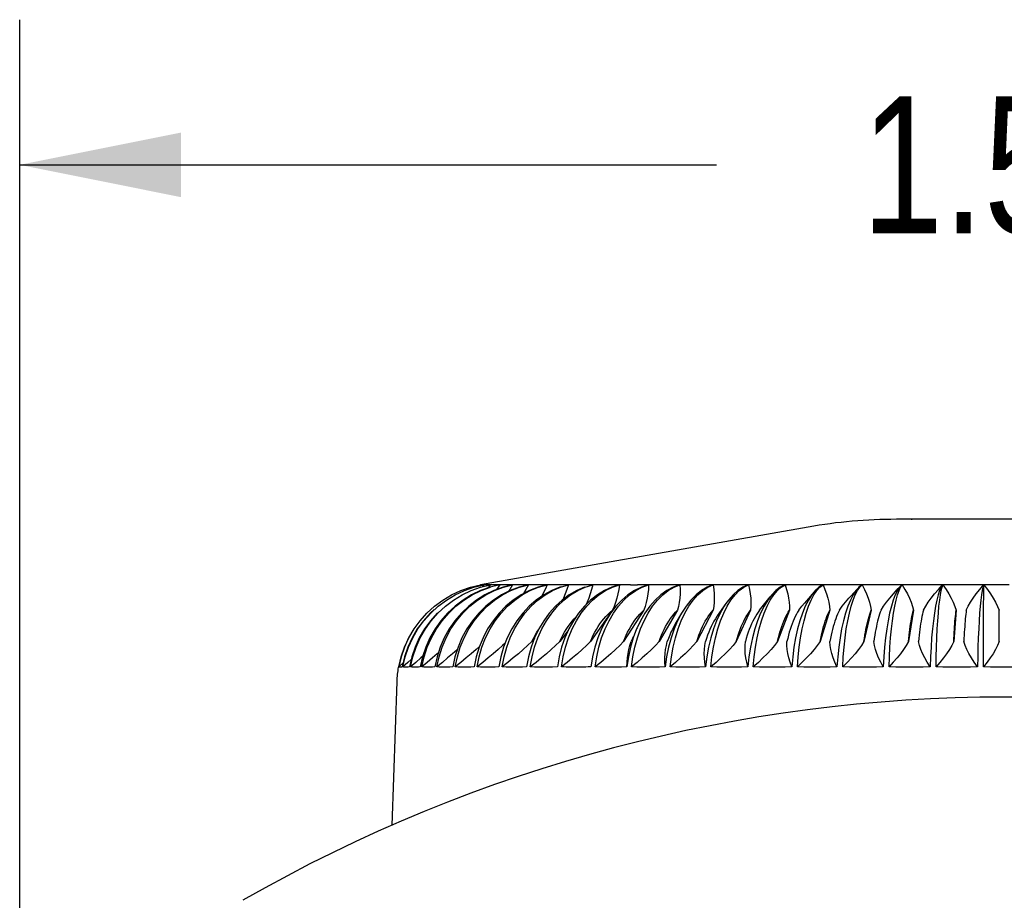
# Model space of a CAD drawing. Header units: inches. Extents: x 0 to 13.8, y 0 to 10.6.
# Tile 10 of 30: x 4.907 to 5.67, y 2.747 to 3.43. Entities that reach past the tile are written whole.
import ezdxf

# ---------------------------------------------------------------- set-up
doc = ezdxf.new("R2010")
doc.units = ezdxf.units.IN
doc.header["$LTSCALE"] = 0.75625
doc.header["$MEASUREMENT"] = 0
doc.layers.get('0').update_dxf_attribs({"linetype": 'CONTINUOUS'})
doc.styles.get("Standard").update_dxf_attribs({"font": 'txt', "width": 0.8})
doc.dimstyles.new('DIMSTYLE_1', dxfattribs={"dimtxt": 0.10625, "dimasz": 0.125, "dimexe": 0.09, "dimexo": 0.07, "dimgap": 0.0425, "dimtad": 0, "dimtih": 1, "dimtoh": 1, "dimzin": 4, "dimdsep": 46, "dimtxsty": 'Standard', "dimblk": '_FILLED', "dimblk1": '_FILLED', "dimblk2": '_FILLED', "dimcen": 0.09, "dimadec": 0, "dimazin": 0, "dimtfac": 1, "dimtofl": 0, "dimtmove": 0, "dimatfit": 3, "dimldrblk": '_FILLED', "dimfxl": 0, "dimtolj": 1, "dimtzin": 4, "dimarcsym": 0})

# ---------------------------------------------------------------- blocks, each defined once
blk = doc.blocks.new('_FILLED')
at = {"color": 0, "linetype": 'ByBlock'}
blk.add_solid([(0, 0), (-1, 0.2), (-1, -0.2)], dxfattribs=at)
blk = doc.blocks.new('*D1')
at = {"color": 2, "linetype": 'Continuous'}
for p, q in [((4.9068, 2.61579), (4.9068, 3.42967)), ((6.43398, 2.62754), (6.43398, 3.42967)), ((4.9068, 3.31717), (5.44726, 3.31717)), ((6.43398, 3.31717), (5.89351, 3.31717))]:
    blk.add_line(p, q, dxfattribs=at)
at = {"color": 2, "linetype": 'Continuous', "xscale": 0.125, "yscale": 0.125, "zscale": 0.125, "rotation": 180}
blk.add_blockref('_FILLED', (4.9068, 3.31717), dxfattribs=at)
at = {"color": 2, "linetype": 'Continuous', "xscale": 0.125, "yscale": 0.125, "zscale": 0.125}
blk.add_blockref('_FILLED', (6.43398, 3.31717), dxfattribs=at)
at = {"color": 2, "linetype": 'Continuous', "insert": (5.67039, 3.3703), "char_height": 0.10625, "width": 0.34, "attachment_point": 2, "line_spacing_factor": 0.9}
blk.add_mtext('1.53', dxfattribs=at)

msp = doc.modelspace()

# ---------------------------------------------------------------- linework, layer by layer
at = {"color": 7, "linetype": 'Continuous'}
for p, q in [((5.59813, 3.04243), (5.58673, 3.04243)), ((5.59813, 3.04243), (5.59833, 3.04243)), ((5.59817, 3.04243), (5.59813, 3.04243)), ((5.75405, 3.04243), (5.59833, 3.04243)), ((5.51836, 3.03645), (5.26427, 2.99165)), ((5.26421, 2.99158), (5.26351, 2.99083)), ((5.26532, 2.99165), (5.26522, 2.99165)), ((5.26583, 2.99165), (5.26532, 2.99165)), ((5.26672, 2.99158), (5.26544, 2.9901)), ((5.26927, 2.99165), (5.26866, 2.99165)), ((5.26988, 2.99165), (5.26927, 2.99165)), ((5.27173, 2.99158), (5.26979, 2.98913)), ((5.27519, 2.99165), (5.27458, 2.99165)), ((5.2764, 2.99165), (5.27519, 2.99165)), ((5.27919, 2.99158), (5.27661, 2.98795)), ((5.29667, 2.99165), (5.2937, 2.99165)), ((5.3103, 2.99165), (5.30677, 2.99165)), ((5.32615, 2.99165), (5.32208, 2.99165)), ((5.34412, 2.99165), (5.33955, 2.99165)), ((5.3641, 2.99165), (5.35905, 2.99165)), ((5.3718, 2.99158), (5.36594, 2.98977)), ((5.36646, 2.98977), (5.37198, 2.99158)), ((5.39436, 2.99158), (5.38892, 2.98977)), ((5.38948, 2.98977), (5.39455, 2.99158)), ((5.40959, 2.99165), (5.40368, 2.99165)), ((5.41424, 2.98977), (5.41883, 2.99158)), ((5.43482, 2.99165), (5.42853, 2.99165)), ((5.44057, 2.98977), (5.44466, 2.99158)), ((5.46151, 2.99165), (5.45488, 2.99165)), ((5.46832, 2.98977), (5.47188, 2.99158)), ((5.48948, 2.99165), (5.48255, 2.99165)), ((5.49295, 2.99162), (5.48948, 2.99165)), ((5.49731, 2.98977), (5.50032, 2.99158)), ((5.51857, 2.99165), (5.51138, 2.99165)), ((5.52292, 2.98617), (5.51546, 2.97746)), ((5.52217, 2.99162), (5.51857, 2.99165)), ((5.52273, 2.98385), (5.525, 2.98718)), ((5.525, 2.98718), (5.52737, 2.98977)), ((5.52957, 2.99158), (5.52665, 2.98977)), ((5.52737, 2.98977), (5.52981, 2.99158)), ((5.54859, 2.99165), (5.54119, 2.99165)), ((5.5523, 2.99162), (5.54859, 2.99165)), ((5.55668, 2.98884), (5.55107, 2.98269)), ((5.55651, 2.98718), (5.55832, 2.98977)), ((5.55758, 2.98977), (5.55667, 2.98884)), ((5.55992, 2.99158), (5.55758, 2.98977)), ((5.55832, 2.98977), (5.56017, 2.99158)), ((5.57936, 2.99165), (5.5718, 2.99165)), ((5.58316, 2.99162), (5.57936, 2.99165)), ((5.58702, 2.99162), (5.58316, 2.99162)), ((5.58901, 2.98966), (5.58739, 2.98796)), ((5.58873, 2.98718), (5.58995, 2.98977)), ((5.58995, 2.98977), (5.59121, 2.99158)), ((5.59096, 2.99158), (5.59001, 2.9907)), ((5.6107, 2.99165), (5.60302, 2.99165)), ((5.61456, 2.99162), (5.6107, 2.99165)), ((5.6424, 2.99165), (5.63465, 2.99165)), ((5.6463, 2.99162), (5.6424, 2.99165)), ((5.67428, 2.99165), (5.6665, 2.99165)), ((5.48058, 2.97195), (5.48884, 2.98243)), ((5.48893, 2.97981), (5.49159, 2.98385)), ((5.22813, 2.97244), (5.22518, 2.96977)), ((5.24439, 2.9751), (5.23866, 2.96977)), ((5.25502, 2.9751), (5.24941, 2.96977)), ((5.26821, 2.9751), (5.26277, 2.96977)), ((5.28388, 2.9751), (5.27863, 2.96977)), ((5.30194, 2.9751), (5.29692, 2.96977)), ((5.32226, 2.9751), (5.3175, 2.96977)), ((5.34474, 2.9751), (5.34026, 2.96977)), ((5.36651, 2.97195), (5.34937, 2.94772)), ((5.36307, 2.96884), (5.36476, 2.97045)), ((5.36476, 2.97045), (5.36651, 2.97195)), ((5.36922, 2.9751), (5.36506, 2.96977)), ((5.39085, 2.97195), (5.37511, 2.94772)), ((5.38925, 2.97045), (5.39085, 2.97195)), ((5.39555, 2.9751), (5.39173, 2.96977)), ((5.41692, 2.97195), (5.40267, 2.94772)), ((5.42358, 2.9751), (5.42013, 2.96977)), ((5.44454, 2.97195), (5.43188, 2.94772)), ((5.45454, 2.97721), (5.44782, 2.96758)), ((5.45277, 2.96977), (5.45547, 2.9751)), ((5.47356, 2.97195), (5.46256, 2.94772)), ((5.48403, 2.9751), (5.48137, 2.96977)), ((5.5038, 2.97195), (5.49453, 2.94772)), ((5.51673, 2.96977), (5.51858, 2.9751)), ((5.53506, 2.97195), (5.52757, 2.94772)), ((5.56716, 2.97195), (5.5615, 2.94772)), ((5.59989, 2.97195), (5.5961, 2.94772)), ((5.63305, 2.97195), (5.63115, 2.94772)), ((5.65424, 2.92811), (5.65436, 2.9751)), ((5.66645, 2.94772), (5.66645, 2.97195)), ((5.22027, 2.96386), (5.22554, 2.96977)), ((5.22597, 2.96386), (5.23116, 2.96977)), ((5.23089, 2.97007), (5.23056, 2.96977)), ((5.23442, 2.96386), (5.2395, 2.96977)), ((5.24555, 2.96386), (5.25049, 2.96977)), ((5.2593, 2.96386), (5.26406, 2.96977)), ((5.27558, 2.96386), (5.28015, 2.96977)), ((5.2943, 2.96386), (5.29864, 2.96977)), ((5.31534, 2.96386), (5.31942, 2.96977)), ((5.33857, 2.96386), (5.34236, 2.96977)), ((5.36384, 2.96386), (5.36733, 2.96977)), ((5.38821, 2.95746), (5.391, 2.96386)), ((5.391, 2.96386), (5.39416, 2.96977)), ((5.42013, 2.96977), (5.41524, 2.96142)), ((5.41741, 2.95746), (5.41989, 2.96386)), ((5.41989, 2.96386), (5.4227, 2.96977)), ((5.33216, 2.95633), (5.32561, 2.94772)), ((5.38582, 2.9506), (5.38821, 2.95746)), ((5.30602, 2.95024), (5.30398, 2.94772)), ((5.20254, 2.93586), (5.20073, 2.92811)), ((5.21037, 2.93387), (5.20785, 2.93158)), ((5.21083, 2.93586), (5.20904, 2.92811)), ((5.21924, 2.93586), (5.21748, 2.92811)), ((5.23043, 2.93586), (5.22871, 2.92811)), ((5.24434, 2.93586), (5.24266, 2.92811)), ((5.26087, 2.93586), (5.25925, 2.92811)), ((5.27992, 2.93586), (5.27838, 2.92811)), ((5.30139, 2.93586), (5.29992, 2.92811)), ((5.35066, 2.93416), (5.34971, 2.92811)), ((5.20073, 2.92811), (5.2004, 2.92777)), ((5.20416, 2.93118), (5.20092, 2.92811)), ((5.20785, 2.93158), (5.20399, 2.92811)), ((5.19925, 2.91685), (5.19535, 2.80522))]:
    msp.add_line(p, q, dxfattribs=at)
for points in [[(5.59882, 3.04242), (5.59839, 3.04242), (5.59817, 3.04243)], [(5.22266, 2.96977), (5.22854, 2.9751), (5.23494, 2.97981), (5.24177, 2.98385), (5.24898, 2.98718), (5.25648, 2.98977), (5.26421, 2.99158)], [(5.22554, 2.96977), (5.23137, 2.9751), (5.23771, 2.97981), (5.24448, 2.98385), (5.25163, 2.98718), (5.25907, 2.98977), (5.26672, 2.99158)], [(5.23116, 2.96977), (5.23691, 2.9751), (5.24315, 2.97981), (5.24982, 2.98385), (5.25686, 2.98718), (5.26418, 2.98977), (5.27173, 2.99158)], [(5.2395, 2.96977), (5.24512, 2.9751), (5.25122, 2.97981), (5.25775, 2.98385), (5.26464, 2.98718), (5.27181, 2.98977)], [(5.27919, 2.99158), (5.2716, 2.98977), (5.26429, 2.98718), (5.25727, 2.98385), (5.25062, 2.97981), (5.24439, 2.9751)], [(5.25049, 2.96977), (5.25595, 2.9751), (5.26188, 2.97981), (5.26823, 2.98385), (5.27492, 2.98718), (5.28189, 2.98977), (5.28906, 2.99158)], [(5.28897, 2.99158), (5.28162, 2.98977), (5.27448, 2.98718), (5.26762, 2.98385), (5.26111, 2.97981), (5.25502, 2.9751)], [(5.26406, 2.96977), (5.26933, 2.9751), (5.27506, 2.97981), (5.28118, 2.98385), (5.28764, 2.98718), (5.29436, 2.98977), (5.30129, 2.99158)], [(5.26522, 2.99165), (5.26505, 2.99163), (5.26488, 2.99162), (5.26473, 2.99162), (5.26457, 2.99162), (5.2644, 2.9916), (5.26421, 2.99158)], [(5.2674, 2.99162), (5.26707, 2.9916), (5.26672, 2.99158)], [(5.26866, 2.99165), (5.26834, 2.99163), (5.26802, 2.99162), (5.2674, 2.99162)], [(5.30118, 2.99158), (5.29404, 2.98977), (5.28711, 2.98718), (5.28044, 2.98385), (5.27413, 2.97981), (5.26821, 2.9751)], [(5.27046, 2.99162), (5.27017, 2.99163), (5.26988, 2.99165)], [(5.27168, 2.99158), (5.27138, 2.9916), (5.27108, 2.99162), (5.27046, 2.99162)], [(5.27271, 2.99162), (5.27223, 2.9916), (5.27173, 2.99158)], [(5.27458, 2.99165), (5.27411, 2.99163), (5.27364, 2.99162), (5.27271, 2.99162)], [(5.27728, 2.99162), (5.27684, 2.99163), (5.2764, 2.99165)], [(5.27912, 2.99158), (5.27867, 2.9916), (5.27821, 2.99162), (5.27728, 2.99162)], [(5.28048, 2.99162), (5.27984, 2.9916), (5.27919, 2.99158)], [(5.28015, 2.96977), (5.28519, 2.9751), (5.29067, 2.97981), (5.29653, 2.98385), (5.30271, 2.98718), (5.30915, 2.98977), (5.31578, 2.99158)], [(5.28295, 2.99165), (5.28232, 2.99163), (5.28171, 2.99162), (5.28048, 2.99162)], [(5.28535, 2.99165), (5.28334, 2.99165), (5.28295, 2.99165)], [(5.31566, 2.99158), (5.30878, 2.98977), (5.3021, 2.98718), (5.29567, 2.98385), (5.28958, 2.97981), (5.28388, 2.9751)], [(5.28653, 2.99162), (5.28593, 2.99163), (5.28535, 2.99165)], [(5.28906, 2.99158), (5.28684, 2.98804), (5.28588, 2.98657)], [(5.28897, 2.99158), (5.28837, 2.9916), (5.28776, 2.99162), (5.28653, 2.99162)], [(5.29065, 2.99162), (5.28986, 2.9916), (5.28906, 2.99158)], [(5.2937, 2.99165), (5.29293, 2.99163), (5.29217, 2.99162), (5.29065, 2.99162)], [(5.29814, 2.99162), (5.2974, 2.99163), (5.29667, 2.99165)], [(5.30129, 2.99158), (5.29937, 2.98803), (5.29754, 2.98482)], [(5.30118, 2.99158), (5.30042, 2.9916), (5.29966, 2.99162), (5.29814, 2.99162)], [(5.29864, 2.96977), (5.30342, 2.9751), (5.30863, 2.97981), (5.31419, 2.98385), (5.32006, 2.98718), (5.32617, 2.98977), (5.33247, 2.99158)], [(5.30316, 2.99162), (5.30223, 2.9916), (5.30129, 2.99158)], [(5.32662, 2.99001), (5.32575, 2.98977), (5.31936, 2.98718), (5.31322, 2.98385), (5.30739, 2.97981), (5.30194, 2.9751)], [(5.30677, 2.99165), (5.30587, 2.99163), (5.30496, 2.99162), (5.30316, 2.99162)], [(5.31205, 2.99162), (5.31117, 2.99163), (5.3103, 2.99165)], [(5.31578, 2.99158), (5.3142, 2.98803), (5.31254, 2.9846), (5.31156, 2.9827)], [(5.31566, 2.99158), (5.31475, 2.9916), (5.31385, 2.99162), (5.31205, 2.99162)], [(5.31794, 2.99162), (5.31687, 2.9916), (5.31578, 2.99158)], [(5.32208, 2.99165), (5.32105, 2.99163), (5.32001, 2.99162), (5.31794, 2.99162)], [(5.31942, 2.96977), (5.32392, 2.9751), (5.32881, 2.97981), (5.33404, 2.98385), (5.33957, 2.98718), (5.34532, 2.98977), (5.35124, 2.99158)], [(5.34484, 2.98977), (5.33878, 2.98718), (5.33296, 2.98385), (5.32743, 2.97981), (5.32226, 2.9751)], [(5.32817, 2.99162), (5.32715, 2.99163), (5.32615, 2.99165)], [(5.33247, 2.99158), (5.33121, 2.98803), (5.32987, 2.9846), (5.32844, 2.98129), (5.32789, 2.98015)], [(5.33233, 2.99158), (5.33128, 2.9916), (5.33024, 2.99162), (5.32817, 2.99162)], [(5.33489, 2.99162), (5.33369, 2.9916), (5.33247, 2.99158)], [(5.33955, 2.99165), (5.33838, 2.99163), (5.33722, 2.99162), (5.33489, 2.99162)], [(5.34236, 2.96977), (5.34655, 2.9751), (5.3511, 2.97981), (5.35597, 2.98385), (5.36111, 2.98718), (5.36646, 2.98977)], [(5.34639, 2.99162), (5.34525, 2.99163), (5.34412, 2.99165)], [(5.36594, 2.98977), (5.36025, 2.98718), (5.35478, 2.98385), (5.34959, 2.97981), (5.34474, 2.9751)], [(5.35124, 2.99158), (5.35032, 2.98803), (5.34929, 2.9846), (5.34816, 2.98129), (5.3469, 2.9781), (5.34621, 2.97653)], [(5.35108, 2.99158), (5.3499, 2.9916), (5.34873, 2.99162), (5.34639, 2.99162)], [(5.3539, 2.99162), (5.35258, 2.9916), (5.35124, 2.99158)], [(5.35905, 2.99165), (5.35777, 2.99163), (5.35648, 2.99162), (5.3539, 2.99162)], [(5.36662, 2.99162), (5.36535, 2.99163), (5.3641, 2.99165)], [(5.37198, 2.99158), (5.37141, 2.98803), (5.3707, 2.9846), (5.36986, 2.98129), (5.36888, 2.97809), (5.36776, 2.97498), (5.36651, 2.97195)], [(5.3718, 2.99158), (5.37049, 2.9916), (5.3692, 2.99162), (5.36662, 2.99162)], [(5.36733, 2.96977), (5.37118, 2.9751), (5.37536, 2.97981), (5.37984, 2.98385), (5.38456, 2.98718), (5.38948, 2.98977)], [(5.38892, 2.98977), (5.38363, 2.98718), (5.37855, 2.98385), (5.37373, 2.97981), (5.36922, 2.9751)], [(5.37487, 2.99162), (5.37344, 2.9916), (5.37198, 2.99158)], [(5.38047, 2.99165), (5.37908, 2.99163), (5.37768, 2.99162), (5.37487, 2.99162)], [(5.38047, 2.99165), (5.38091, 2.99165), (5.38597, 2.99165)], [(5.38872, 2.99162), (5.38733, 2.99163), (5.38597, 2.99165)], [(5.39436, 2.99158), (5.39294, 2.9916), (5.39152, 2.99162), (5.38872, 2.99162)], [(5.39455, 2.99158), (5.39434, 2.98803), (5.39396, 2.9846), (5.39342, 2.98129), (5.39272, 2.97809), (5.39186, 2.97498), (5.39085, 2.97195)], [(5.39416, 2.96977), (5.39765, 2.9751), (5.40144, 2.97981), (5.4055, 2.98385), (5.40978, 2.98718), (5.41424, 2.98977)], [(5.39766, 2.99162), (5.39612, 2.9916), (5.39455, 2.99158)], [(5.41863, 2.99158), (5.41363, 2.98977), (5.40878, 2.98718), (5.40412, 2.98385), (5.39969, 2.97981), (5.39555, 2.9751)], [(5.40368, 2.99165), (5.40218, 2.99163), (5.40068, 2.99162), (5.39766, 2.99162)], [(5.41255, 2.99162), (5.41106, 2.99163), (5.40959, 2.99165)], [(5.41863, 2.99158), (5.41709, 2.9916), (5.41557, 2.99162), (5.41255, 2.99162)], [(5.41883, 2.99158), (5.41896, 2.98803), (5.41892, 2.9846), (5.41869, 2.98129), (5.41827, 2.97809), (5.41768, 2.97497), (5.41692, 2.97195)], [(5.42213, 2.99162), (5.42049, 2.9916), (5.41883, 2.99158)], [(5.42853, 2.99165), (5.42694, 2.99163), (5.42534, 2.99162), (5.42213, 2.99162)], [(5.4227, 2.96977), (5.42581, 2.9751), (5.42918, 2.97981), (5.43279, 2.98385), (5.4366, 2.98718), (5.44057, 2.98977)], [(5.44444, 2.99158), (5.43993, 2.98977), (5.43554, 2.98718), (5.43133, 2.98385), (5.42733, 2.97981), (5.42358, 2.9751)], [(5.43797, 2.99162), (5.43639, 2.99163), (5.43482, 2.99165)], [(5.44444, 2.99158), (5.44281, 2.9916), (5.44118, 2.99162), (5.43797, 2.99162)], [(5.44466, 2.99158), (5.44514, 2.98801), (5.44543, 2.98458), (5.4455, 2.98129), (5.44538, 2.97811), (5.44506, 2.97499), (5.44454, 2.97195)], [(5.44814, 2.99162), (5.44641, 2.9916), (5.44466, 2.99158)], [(5.45488, 2.99165), (5.4532, 2.99163), (5.45152, 2.99162), (5.44814, 2.99162)], [(5.47165, 2.99158), (5.46765, 2.98977), (5.46375, 2.98718), (5.46001, 2.98385), (5.45646, 2.97981), (5.45454, 2.97721)], [(5.45547, 2.9751), (5.4584, 2.97981), (5.46154, 2.98385), (5.46486, 2.98718), (5.46832, 2.98977)], [(5.46483, 2.99162), (5.46316, 2.99163), (5.46151, 2.99165)], [(5.47165, 2.99158), (5.46993, 2.9916), (5.46821, 2.99162), (5.46483, 2.99162)], [(5.47551, 2.99162), (5.47371, 2.9916), (5.47188, 2.99158)], [(5.47188, 2.99158), (5.47271, 2.98801), (5.47333, 2.98458), (5.47371, 2.98129), (5.47387, 2.97811), (5.47382, 2.97499), (5.47356, 2.97195)], [(5.48255, 2.99165), (5.47904, 2.99162), (5.47551, 2.99162)], [(5.50009, 2.99158), (5.49661, 2.98977), (5.49324, 2.98718), (5.48999, 2.98385), (5.48883, 2.98243)], [(5.49159, 2.98385), (5.49439, 2.98718), (5.49731, 2.98977)], [(5.50009, 2.99158), (5.49828, 2.9916), (5.49649, 2.99162), (5.49295, 2.99162)], [(5.50408, 2.99162), (5.50221, 2.9916), (5.50032, 2.99158)], [(5.50032, 2.99158), (5.5015, 2.98803), (5.50243, 2.98461), (5.50312, 2.98134), (5.50357, 2.97817), (5.5038, 2.97503), (5.5038, 2.97195)], [(5.51138, 2.99165), (5.50775, 2.99162), (5.50408, 2.99162)], [(5.52291, 2.98617), (5.52109, 2.98385), (5.5185, 2.97981), (5.51607, 2.9751), (5.51383, 2.96977)], [(5.52957, 2.99158), (5.5277, 2.9916), (5.52584, 2.99162), (5.52217, 2.99162)], [(5.52665, 2.98977), (5.52382, 2.98718), (5.52291, 2.98617)], [(5.53368, 2.99162), (5.53176, 2.9916), (5.52981, 2.99158)], [(5.52981, 2.99158), (5.53133, 2.98803), (5.53258, 2.9846), (5.53357, 2.98129), (5.53431, 2.9781), (5.53481, 2.97498), (5.53506, 2.97195)], [(5.54119, 2.99165), (5.53746, 2.99162), (5.53368, 2.99162)], [(5.55667, 2.98884), (5.5553, 2.98718), (5.5531, 2.98385), (5.55101, 2.97981), (5.54906, 2.9751), (5.54726, 2.96977)], [(5.55992, 2.99158), (5.55799, 2.9916), (5.55608, 2.99162), (5.5523, 2.99162)], [(5.55316, 2.97981), (5.55479, 2.98385), (5.55651, 2.98718)], [(5.56413, 2.99162), (5.56216, 2.9916), (5.56017, 2.99158)], [(5.56017, 2.99158), (5.56202, 2.98802), (5.56358, 2.98459), (5.56486, 2.98129), (5.56588, 2.9781), (5.56665, 2.97498), (5.56716, 2.97195)], [(5.5718, 2.99165), (5.56798, 2.99162), (5.56413, 2.99162)], [(5.57481, 2.97195), (5.57678, 2.97505), (5.57903, 2.9782), (5.58156, 2.98141), (5.58438, 2.9847), (5.58739, 2.98796)], [(5.59001, 2.9907), (5.5892, 2.98977), (5.58749, 2.98718), (5.58584, 2.98385), (5.58427, 2.97981), (5.5828, 2.9751), (5.58144, 2.96977)], [(5.58448, 2.96977), (5.58542, 2.9751), (5.58645, 2.97981), (5.58756, 2.98385), (5.58873, 2.98718)], [(5.59096, 2.99158), (5.58898, 2.9916), (5.58702, 2.99162)], [(5.59522, 2.99162), (5.59323, 2.9916), (5.59121, 2.99158)], [(5.59121, 2.99158), (5.59337, 2.98802), (5.59524, 2.98459), (5.59681, 2.98129), (5.5981, 2.9781), (5.59912, 2.97499), (5.59989, 2.97195)], [(5.60302, 2.99165), (5.59914, 2.99162), (5.59522, 2.99162)], [(5.60766, 2.97195), (5.60942, 2.97505), (5.61145, 2.9782), (5.61376, 2.98141), (5.61636, 2.9847), (5.61927, 2.98809), (5.62248, 2.99158)], [(5.62248, 2.99158), (5.62047, 2.9916), (5.61848, 2.99162), (5.61456, 2.99162)], [(5.62248, 2.99158), (5.62132, 2.98977), (5.62019, 2.98718), (5.6191, 2.98385), (5.61806, 2.97981), (5.61708, 2.9751), (5.61618, 2.96977)], [(5.61925, 2.96977), (5.61974, 2.9751), (5.62027, 2.97981), (5.62084, 2.98385), (5.62144, 2.98718), (5.62208, 2.98977), (5.62274, 2.99158)], [(5.62678, 2.99162), (5.62477, 2.9916), (5.62274, 2.99158)], [(5.62274, 2.99158), (5.62519, 2.98803), (5.62735, 2.9846), (5.6292, 2.9813), (5.63076, 2.9781), (5.63204, 2.97498), (5.63305, 2.97195)], [(5.63465, 2.99165), (5.63074, 2.99162), (5.62678, 2.99162)], [(5.6409, 2.97195), (5.64242, 2.97504), (5.64422, 2.97819), (5.6463, 2.9814), (5.64866, 2.98469), (5.65133, 2.98809), (5.6543, 2.99158)], [(5.6543, 2.99158), (5.65227, 2.9916), (5.65026, 2.99162), (5.6463, 2.99162)], [(5.6543, 2.99158), (5.65374, 2.98977), (5.6532, 2.98718), (5.65267, 2.98385), (5.65217, 2.97981), (5.65169, 2.9751), (5.65125, 2.96977)], [(5.65436, 2.9751), (5.65442, 2.98385), (5.65446, 2.98718), (5.65451, 2.98977), (5.65456, 2.99158)], [(5.65861, 2.99162), (5.6566, 2.9916), (5.65456, 2.99158)], [(5.65456, 2.99158), (5.6573, 2.98804), (5.65972, 2.98462), (5.66184, 2.98132), (5.66366, 2.97812), (5.66519, 2.97499), (5.66645, 2.97195)], [(5.6665, 2.99165), (5.66258, 2.99162), (5.65861, 2.99162)], [(5.48883, 2.98243), (5.48691, 2.97981), (5.48403, 2.9751)], [(5.48418, 2.96977), (5.48645, 2.9751), (5.48893, 2.97981)], [(5.51858, 2.9751), (5.52058, 2.97981), (5.52273, 2.98385)], [(5.54255, 2.97195), (5.54472, 2.97504), (5.54718, 2.9782), (5.54991, 2.98141), (5.55107, 2.98269)], [(5.55024, 2.96977), (5.55163, 2.9751), (5.55316, 2.97981)], [(5.38196, 2.96142), (5.38332, 2.96341), (5.38472, 2.96532), (5.38618, 2.96713), (5.38769, 2.96884), (5.38925, 2.97045)], [(5.40887, 2.96142), (5.4101, 2.96341), (5.41137, 2.96532), (5.41269, 2.96713), (5.41406, 2.96884), (5.41547, 2.97045), (5.41692, 2.97195)], [(5.43739, 2.96142), (5.43848, 2.96341), (5.43961, 2.96532), (5.44079, 2.96713), (5.442, 2.96884), (5.44326, 2.97045), (5.44454, 2.97195)], [(5.45454, 2.97721), (5.45314, 2.9751), (5.45007, 2.96977)], [(5.46735, 2.96142), (5.4683, 2.96341), (5.46928, 2.96532), (5.4703, 2.96713), (5.47136, 2.96884), (5.47244, 2.97045), (5.47356, 2.97195)], [(5.48058, 2.97195), (5.47946, 2.97045), (5.47837, 2.96884), (5.47732, 2.96713), (5.4763, 2.96532), (5.47531, 2.96341), (5.47437, 2.96142)], [(5.49856, 2.96142), (5.49936, 2.96341), (5.50019, 2.96532), (5.50105, 2.96713), (5.50194, 2.96884), (5.50285, 2.97045), (5.5038, 2.97195)], [(5.51107, 2.97195), (5.51013, 2.97045), (5.50921, 2.96884), (5.50832, 2.96713), (5.50746, 2.96532), (5.50663, 2.96341), (5.50583, 2.96142)], [(5.51107, 2.97195), (5.51344, 2.97504), (5.51545, 2.97746)], [(5.53083, 2.96142), (5.53147, 2.96341), (5.53214, 2.96532), (5.53284, 2.96713), (5.53356, 2.96884), (5.5343, 2.97045), (5.53506, 2.97195)], [(5.54255, 2.97195), (5.54179, 2.97045), (5.54105, 2.96884), (5.54033, 2.96713), (5.53963, 2.96532), (5.53896, 2.96341), (5.53832, 2.96142)], [(5.56396, 2.96142), (5.56445, 2.96341), (5.56495, 2.96532), (5.56548, 2.96713), (5.56602, 2.96884), (5.56658, 2.97045), (5.56716, 2.97195)], [(5.57481, 2.97195), (5.57424, 2.97045), (5.57368, 2.96884), (5.57313, 2.96713), (5.57261, 2.96532), (5.5721, 2.96341), (5.57162, 2.96142)], [(5.59775, 2.96142), (5.59807, 2.96341), (5.59841, 2.96532), (5.59876, 2.96713), (5.59913, 2.96884), (5.5995, 2.97045), (5.59989, 2.97195)], [(5.60766, 2.97195), (5.60728, 2.97045), (5.6069, 2.96884), (5.60654, 2.96713), (5.60619, 2.96532), (5.60585, 2.96341), (5.60552, 2.96142)], [(5.63198, 2.96142), (5.63214, 2.96341), (5.63231, 2.96532), (5.63249, 2.96713), (5.63267, 2.96884), (5.63286, 2.97045), (5.63305, 2.97195)], [(5.6409, 2.97195), (5.64071, 2.97045), (5.64052, 2.96884), (5.64034, 2.96713), (5.64016, 2.96532), (5.63999, 2.96341), (5.63983, 2.96142)], [(5.20092, 2.92811), (5.20272, 2.93586), (5.20529, 2.94338), (5.20861, 2.9506), (5.21264, 2.95746), (5.21734, 2.96386), (5.22266, 2.96977)], [(5.22518, 2.96977), (5.21986, 2.96386), (5.21517, 2.95746), (5.21114, 2.9506), (5.20783, 2.94338), (5.20525, 2.93586), (5.20345, 2.92811)], [(5.20399, 2.92811), (5.20578, 2.93586), (5.20833, 2.94338), (5.21162, 2.9506), (5.21561, 2.95746), (5.22027, 2.96386)], [(5.20994, 2.92811), (5.2117, 2.93586), (5.21421, 2.94338), (5.21745, 2.9506), (5.22139, 2.95746), (5.22597, 2.96386)], [(5.23056, 2.96977), (5.2253, 2.96386), (5.22065, 2.95746), (5.21666, 2.9506), (5.21338, 2.94338), (5.21083, 2.93586)], [(5.21873, 2.92811), (5.22045, 2.93586), (5.22291, 2.94338), (5.22608, 2.9506), (5.22993, 2.95746), (5.23442, 2.96386)], [(5.23866, 2.96977), (5.23348, 2.96386), (5.22891, 2.95746), (5.22498, 2.9506), (5.22175, 2.94338), (5.21924, 2.93586)], [(5.23031, 2.92811), (5.23198, 2.93586), (5.23437, 2.94338), (5.23745, 2.9506), (5.24119, 2.95746), (5.24555, 2.96386)], [(5.24941, 2.96977), (5.24435, 2.96386), (5.23988, 2.95746), (5.23605, 2.9506), (5.23289, 2.94338), (5.23043, 2.93586)], [(5.26277, 2.96977), (5.25785, 2.96386), (5.25351, 2.95746), (5.24979, 2.9506), (5.24672, 2.94338), (5.24434, 2.93586)], [(5.24459, 2.92811), (5.24621, 2.93586), (5.24851, 2.94338), (5.25148, 2.9506), (5.25509, 2.95746), (5.2593, 2.96386)], [(5.27863, 2.96977), (5.2739, 2.96386), (5.26971, 2.95746), (5.26612, 2.9506), (5.26316, 2.94338), (5.26087, 2.93586)], [(5.26151, 2.92811), (5.26305, 2.93586), (5.26525, 2.94338), (5.2681, 2.9506), (5.27155, 2.95746), (5.27558, 2.96386)], [(5.29692, 2.96977), (5.29239, 2.96386), (5.28838, 2.95746), (5.28495, 2.9506), (5.28212, 2.94338), (5.27992, 2.93586)], [(5.28094, 2.92811), (5.2824, 2.93586), (5.2845, 2.94338), (5.2872, 2.9506), (5.29048, 2.95746), (5.2943, 2.96386)], [(5.3175, 2.96977), (5.31321, 2.96386), (5.30941, 2.95746), (5.30615, 2.9506), (5.30347, 2.94338), (5.30139, 2.93586)], [(5.30277, 2.92811), (5.30415, 2.93586), (5.30612, 2.94338), (5.30866, 2.9506), (5.31174, 2.95746), (5.31534, 2.96386)], [(5.34026, 2.96977), (5.33623, 2.96386), (5.33266, 2.95746), (5.3296, 2.9506), (5.32708, 2.94338), (5.32512, 2.93586), (5.32375, 2.92811)], [(5.32687, 2.92811), (5.32815, 2.93586), (5.32999, 2.94338), (5.33235, 2.9506), (5.33522, 2.95746), (5.33857, 2.96386)], [(5.33363, 2.96142), (5.33522, 2.96341), (5.33687, 2.96532), (5.33815, 2.96667)], [(5.36506, 2.96977), (5.36131, 2.96386), (5.358, 2.95746), (5.35515, 2.9506), (5.35281, 2.94338), (5.35099, 2.93586), (5.35066, 2.93416)], [(5.35309, 2.92811), (5.35427, 2.93586), (5.35595, 2.94338), (5.35812, 2.9506), (5.36076, 2.95746), (5.36384, 2.96386)], [(5.35683, 2.96142), (5.3583, 2.96341), (5.35984, 2.96532), (5.36143, 2.96713), (5.36307, 2.96884)], [(5.39173, 2.96977), (5.3883, 2.96386), (5.38559, 2.95823)], [(5.42013, 2.96977), (5.41702, 2.96386), (5.41427, 2.95746), (5.41192, 2.9506), (5.40997, 2.94338), (5.40846, 2.93586), (5.4074, 2.92811)], [(5.45007, 2.96977), (5.44731, 2.96386), (5.44487, 2.95746), (5.44278, 2.9506), (5.44105, 2.94338), (5.43971, 2.93586), (5.43876, 2.92811)], [(5.44278, 2.92811), (5.4436, 2.93586), (5.44478, 2.94338), (5.44631, 2.9506), (5.44816, 2.95746), (5.45032, 2.96386), (5.45277, 2.96977)], [(5.44782, 2.96759), (5.4475, 2.96713), (5.44633, 2.96532), (5.4452, 2.96341), (5.4441, 2.96142)], [(5.48137, 2.96977), (5.47897, 2.96386), (5.47686, 2.95746), (5.47504, 2.9506), (5.47354, 2.94338), (5.47238, 2.93586), (5.47156, 2.92811)], [(5.47574, 2.92811), (5.47643, 2.93586), (5.47743, 2.94338), (5.47871, 2.9506), (5.48028, 2.95746), (5.48211, 2.96386), (5.48418, 2.96977)], [(5.51383, 2.96977), (5.51182, 2.96386), (5.51004, 2.95746), (5.50851, 2.9506), (5.50725, 2.94338), (5.50627, 2.93586), (5.50558, 2.92811)], [(5.5099, 2.92811), (5.51046, 2.93586), (5.51126, 2.94338), (5.51231, 2.9506), (5.51357, 2.95746), (5.51505, 2.96386), (5.51673, 2.96977)], [(5.54726, 2.96977), (5.54564, 2.96386), (5.54421, 2.95746), (5.54298, 2.9506), (5.54196, 2.94338), (5.54117, 2.93586), (5.54061, 2.92811)], [(5.54505, 2.92811), (5.54547, 2.93586), (5.54608, 2.94338), (5.54687, 2.9506), (5.54783, 2.95746), (5.54896, 2.96386), (5.55024, 2.96977)], [(5.58144, 2.96977), (5.58023, 2.96386), (5.57916, 2.95746), (5.57823, 2.9506), (5.57747, 2.94338), (5.57687, 2.93586), (5.57645, 2.92811)], [(5.58097, 2.92811), (5.58125, 2.93586), (5.58166, 2.94338), (5.5822, 2.9506), (5.58285, 2.95746), (5.58361, 2.96386), (5.58448, 2.96977)], [(5.61618, 2.96977), (5.61538, 2.96386), (5.61467, 2.95746), (5.61405, 2.9506), (5.61355, 2.94338), (5.61315, 2.93586), (5.61287, 2.92811)], [(5.61744, 2.92811), (5.61758, 2.93586), (5.61779, 2.94338), (5.61807, 2.9506), (5.61841, 2.95746), (5.6188, 2.96386), (5.61925, 2.96977)], [(5.65125, 2.96977), (5.65086, 2.96386), (5.65052, 2.95746), (5.65022, 2.9506), (5.64997, 2.94338), (5.64978, 2.93586), (5.64964, 2.92811)], [(5.21249, 2.95746), (5.20845, 2.9506), (5.20513, 2.94338), (5.20254, 2.93586)], [(5.30398, 2.94772), (5.3052, 2.95019), (5.3065, 2.95258), (5.30789, 2.95491), (5.30905, 2.95671)], [(5.32561, 2.94772), (5.32676, 2.95019), (5.32798, 2.95258), (5.32929, 2.95491), (5.33066, 2.95716), (5.33211, 2.95933), (5.33363, 2.96142)], [(5.34937, 2.94772), (5.35044, 2.95019), (5.35158, 2.95258), (5.35279, 2.95491), (5.35407, 2.95716), (5.35541, 2.95933), (5.35683, 2.96142)], [(5.37511, 2.94772), (5.37609, 2.95019), (5.37714, 2.95258), (5.37825, 2.95491), (5.37942, 2.95716), (5.38066, 2.95933), (5.38196, 2.96142)], [(5.38559, 2.95823), (5.38526, 2.95746), (5.38265, 2.9506), (5.3805, 2.94338), (5.37883, 2.93586), (5.37765, 2.92811)], [(5.40267, 2.94772), (5.40356, 2.95019), (5.4045, 2.95258), (5.40551, 2.95491), (5.40657, 2.95716), (5.40769, 2.95933), (5.40887, 2.96142)], [(5.41524, 2.96142), (5.41406, 2.95933), (5.41294, 2.95716), (5.41188, 2.95491), (5.41087, 2.95258), (5.40993, 2.95019), (5.40904, 2.94772)], [(5.41123, 2.92811), (5.41217, 2.93586), (5.41353, 2.94338), (5.41528, 2.9506), (5.41741, 2.95746)], [(5.43188, 2.94772), (5.43267, 2.95019), (5.43351, 2.95258), (5.43441, 2.95491), (5.43535, 2.95716), (5.43635, 2.95933), (5.43739, 2.96142)], [(5.4441, 2.96142), (5.44306, 2.95933), (5.44207, 2.95716), (5.44112, 2.95491), (5.44022, 2.95258), (5.43938, 2.95019), (5.4386, 2.94772)], [(5.46256, 2.94772), (5.46325, 2.95019), (5.46398, 2.95258), (5.46476, 2.95491), (5.46558, 2.95716), (5.46644, 2.95933), (5.46735, 2.96142)], [(5.47437, 2.96142), (5.47346, 2.95933), (5.47259, 2.95716), (5.47177, 2.95491), (5.47099, 2.95258), (5.47026, 2.95019), (5.46958, 2.94772)], [(5.49453, 2.94772), (5.4951, 2.95019), (5.49572, 2.95258), (5.49637, 2.95491), (5.49707, 2.95716), (5.49779, 2.95933), (5.49856, 2.96142)], [(5.50583, 2.96142), (5.50507, 2.95933), (5.50434, 2.95716), (5.50365, 2.95491), (5.50299, 2.95258), (5.50238, 2.95019), (5.5018, 2.94772)], [(5.52757, 2.94772), (5.52804, 2.95019), (5.52853, 2.95258), (5.52906, 2.95491), (5.52962, 2.95716), (5.53021, 2.95933), (5.53083, 2.96142)], [(5.53832, 2.96142), (5.5377, 2.95933), (5.53711, 2.95716), (5.53655, 2.95491), (5.53602, 2.95258), (5.53553, 2.95019), (5.53506, 2.94772)], [(5.5615, 2.94772), (5.56185, 2.95019), (5.56223, 2.95258), (5.56263, 2.95491), (5.56305, 2.95716), (5.56349, 2.95933), (5.56396, 2.96142)], [(5.57162, 2.96142), (5.57115, 2.95933), (5.5707, 2.95716), (5.57028, 2.95491), (5.56988, 2.95258), (5.56951, 2.95019), (5.56916, 2.94772)], [(5.5961, 2.94772), (5.59633, 2.95019), (5.59658, 2.95258), (5.59685, 2.95491), (5.59714, 2.95716), (5.59743, 2.95933), (5.59775, 2.96142)], [(5.60552, 2.96142), (5.60521, 2.95933), (5.60491, 2.95716), (5.60463, 2.95491), (5.60436, 2.95258), (5.60411, 2.95019), (5.60387, 2.94772)], [(5.63115, 2.94772), (5.63127, 2.95019), (5.6314, 2.95258), (5.63153, 2.95491), (5.63167, 2.95716), (5.63182, 2.95933), (5.63198, 2.96142)], [(5.63983, 2.96142), (5.63967, 2.95933), (5.63952, 2.95716), (5.63938, 2.95491), (5.63925, 2.95258), (5.63912, 2.95019), (5.639, 2.94772)], [(5.30398, 2.94772), (5.30073, 2.94464), (5.29724, 2.94149), (5.29353, 2.93826), (5.28957, 2.93496), (5.28538, 2.93158), (5.28094, 2.92811)], [(5.32561, 2.94772), (5.32244, 2.94465), (5.31901, 2.94149), (5.31533, 2.93826), (5.3114, 2.93496), (5.30721, 2.93157), (5.30277, 2.92811)], [(5.34937, 2.94772), (5.34629, 2.94465), (5.34294, 2.9415), (5.33932, 2.93827), (5.33543, 2.93496), (5.33129, 2.93157), (5.32687, 2.92811)], [(5.37511, 2.94772), (5.37214, 2.94465), (5.36888, 2.9415), (5.36535, 2.93827), (5.36154, 2.93496), (5.35745, 2.93157), (5.35309, 2.92811)], [(5.37765, 2.92811), (5.37779, 2.93165), (5.37811, 2.93508), (5.3786, 2.93839), (5.37927, 2.94159), (5.3801, 2.94471), (5.3811, 2.94772)], [(5.38263, 2.95147), (5.38208, 2.95019), (5.3811, 2.94772)], [(5.38127, 2.92811), (5.38233, 2.93586), (5.38386, 2.94338), (5.38582, 2.9506)], [(5.40267, 2.94772), (5.39983, 2.94465), (5.39669, 2.9415), (5.39326, 2.93827), (5.38955, 2.93496), (5.38555, 2.93157), (5.38127, 2.92811)], [(5.4074, 2.92811), (5.40718, 2.93164), (5.40717, 2.93506), (5.40735, 2.93837), (5.40773, 2.94159), (5.40829, 2.9447), (5.40904, 2.94772)], [(5.43188, 2.94772), (5.42918, 2.94465), (5.42618, 2.9415), (5.42288, 2.93827), (5.41929, 2.93496), (5.4154, 2.93157), (5.41123, 2.92811)], [(5.43876, 2.92811), (5.4382, 2.93163), (5.43785, 2.93505), (5.43772, 2.93836), (5.4378, 2.94157), (5.4381, 2.9447), (5.4386, 2.94772)], [(5.46256, 2.94772), (5.46002, 2.94465), (5.45717, 2.9415), (5.45403, 2.93827), (5.45058, 2.93496), (5.44683, 2.93157), (5.44278, 2.92811)], [(5.47156, 2.92811), (5.47064, 2.93162), (5.46997, 2.93504), (5.46952, 2.93835), (5.46932, 2.94157), (5.46933, 2.9447), (5.46958, 2.94772)], [(5.49453, 2.94772), (5.49214, 2.94463), (5.48946, 2.94147), (5.4865, 2.93826), (5.48324, 2.93498), (5.47965, 2.93159), (5.47574, 2.92811)], [(5.50558, 2.92811), (5.50432, 2.93164), (5.50331, 2.93506), (5.50256, 2.93838), (5.50207, 2.9416), (5.50181, 2.94472), (5.5018, 2.94772)], [(5.52757, 2.94772), (5.52537, 2.94462), (5.52288, 2.94146), (5.52012, 2.93826), (5.51705, 2.93499), (5.51364, 2.9316), (5.5099, 2.92811)], [(5.54061, 2.92811), (5.53902, 2.93161), (5.5377, 2.93503), (5.53664, 2.93839), (5.53585, 2.94164), (5.53532, 2.94474), (5.53506, 2.94772)], [(5.5615, 2.94772), (5.55951, 2.94462), (5.55722, 2.94147), (5.55466, 2.93826), (5.55178, 2.93498), (5.54858, 2.93159), (5.54505, 2.92811)], [(5.57645, 2.92811), (5.57452, 2.93164), (5.57289, 2.93506), (5.57154, 2.93838), (5.57047, 2.9416), (5.56968, 2.94471), (5.56916, 2.94772)], [(5.5961, 2.94772), (5.59432, 2.94462), (5.59226, 2.94146), (5.58991, 2.93826), (5.58726, 2.93499), (5.58428, 2.9316), (5.58097, 2.92811)], [(5.61287, 2.92811), (5.61062, 2.93164), (5.60868, 2.93507), (5.60705, 2.93838), (5.60571, 2.94159), (5.60465, 2.94471), (5.60387, 2.94772)], [(5.63115, 2.94772), (5.62961, 2.94463), (5.62778, 2.94147), (5.62566, 2.93826), (5.62324, 2.93498), (5.6205, 2.93159), (5.61744, 2.92811)], [(5.64964, 2.92811), (5.64709, 2.93165), (5.64486, 2.93507), (5.64295, 2.93838), (5.64134, 2.94158), (5.64003, 2.9447), (5.639, 2.94772)], [(5.66645, 2.94772), (5.66514, 2.94462), (5.66355, 2.94146), (5.66169, 2.93826), (5.65952, 2.93499), (5.65704, 2.9316), (5.65424, 2.92811)], [(5.24608, 2.94135), (5.24253, 2.93826), (5.23865, 2.93497), (5.23458, 2.93158), (5.23031, 2.92811)], [(5.26334, 2.9438), (5.26074, 2.94148), (5.25702, 2.93826), (5.25309, 2.93496), (5.24895, 2.93158), (5.24459, 2.92811)], [(5.28337, 2.94657), (5.2813, 2.94464), (5.27778, 2.94149), (5.27405, 2.93826), (5.2701, 2.93496), (5.26591, 2.93158), (5.26151, 2.92811)], [(5.21941, 2.93636), (5.21784, 2.93497), (5.21397, 2.93158), (5.20994, 2.92811)], [(5.23143, 2.93892), (5.23068, 2.93826), (5.22688, 2.93497), (5.22289, 2.93158), (5.21873, 2.92811)], [(5.20345, 2.92811), (5.20284, 2.92792), (5.20231, 2.92781), (5.20185, 2.92777), (5.20146, 2.92781), (5.20115, 2.92792), (5.20092, 2.92811)], [(5.20904, 2.92811), (5.20802, 2.92792), (5.20706, 2.92781), (5.20618, 2.92777), (5.20538, 2.92781), (5.20465, 2.92792), (5.20399, 2.92811)], [(5.21748, 2.92811), (5.21604, 2.92792), (5.21468, 2.92781), (5.21338, 2.92777), (5.21216, 2.92781), (5.21101, 2.92792), (5.20994, 2.92811)], [(5.22871, 2.92811), (5.22687, 2.92792), (5.2251, 2.92781), (5.2234, 2.92777), (5.22177, 2.92781), (5.22022, 2.92792), (5.21873, 2.92811)], [(5.24266, 2.92811), (5.24043, 2.92792), (5.23827, 2.92781), (5.23617, 2.92777), (5.23415, 2.92781), (5.23219, 2.92792), (5.23031, 2.92811)], [(5.25925, 2.92811), (5.25664, 2.92792), (5.2541, 2.92781), (5.25162, 2.92777), (5.24921, 2.92781), (5.24687, 2.92792), (5.24459, 2.92811)], [(5.27838, 2.92811), (5.27541, 2.92792), (5.2725, 2.92781), (5.26965, 2.92777), (5.26687, 2.92781), (5.26416, 2.92792), (5.26151, 2.92811)], [(5.29992, 2.92811), (5.29661, 2.92792), (5.29335, 2.92781), (5.29016, 2.92777), (5.28702, 2.92781), (5.28395, 2.92792), (5.28094, 2.92811)], [(5.32375, 2.92811), (5.32011, 2.92792), (5.31653, 2.92781), (5.313, 2.92777), (5.30953, 2.92781), (5.30612, 2.92792), (5.30277, 2.92811)], [(5.33805, 2.92777), (5.33616, 2.92778), (5.33427, 2.92781), (5.3324, 2.92786), (5.33055, 2.92792), (5.3287, 2.92801), (5.32687, 2.92811)], [(5.34971, 2.92811), (5.34774, 2.92801), (5.34577, 2.92792), (5.34383, 2.92786), (5.34189, 2.92781), (5.33996, 2.92778), (5.33805, 2.92777)], [(5.37765, 2.92811), (5.37344, 2.92792), (5.36927, 2.92781), (5.36515, 2.92777), (5.36108, 2.92781), (5.35706, 2.92792), (5.35309, 2.92811)], [(5.4074, 2.92811), (5.40293, 2.92792), (5.39851, 2.92781), (5.39413, 2.92777), (5.3898, 2.92781), (5.38551, 2.92792), (5.38127, 2.92811)], [(5.43876, 2.92811), (5.43408, 2.92792), (5.42943, 2.92781), (5.42482, 2.92777), (5.42025, 2.92781), (5.41572, 2.92792), (5.41123, 2.92811)], [(5.47156, 2.92811), (5.46668, 2.92792), (5.46183, 2.92781), (5.45702, 2.92777), (5.45223, 2.92781), (5.44749, 2.92792), (5.44278, 2.92811)], [(5.50558, 2.92811), (5.50054, 2.92792), (5.49552, 2.92781), (5.49053, 2.92777), (5.48557, 2.92781), (5.48064, 2.92792), (5.47574, 2.92811)], [(5.54061, 2.92811), (5.53544, 2.92792), (5.53029, 2.92781), (5.52515, 2.92777), (5.52004, 2.92781), (5.51496, 2.92792), (5.5099, 2.92811)], [(5.57645, 2.92811), (5.57118, 2.92792), (5.56592, 2.92781), (5.56067, 2.92777), (5.55544, 2.92781), (5.55024, 2.92792), (5.54505, 2.92811)], [(5.61287, 2.92811), (5.60752, 2.92792), (5.60219, 2.92781), (5.59686, 2.92777), (5.59155, 2.92781), (5.58625, 2.92792), (5.58097, 2.92811)], [(5.64964, 2.92811), (5.64426, 2.92792), (5.63888, 2.92781), (5.63351, 2.92777), (5.62815, 2.92781), (5.62279, 2.92792), (5.61744, 2.92811)], [(5.68654, 2.92811), (5.68116, 2.92792), (5.67577, 2.92781), (5.67039, 2.92777), (5.665, 2.92781), (5.65962, 2.92792), (5.65424, 2.92811)]]:
    msp.add_lwpolyline(points, dxfattribs=at)
for centre, radius, start, end in [((5.58672, 2.64873), 0.3937, 90, 99.99988), ((5.27794, 2.9141), 0.07874, 170, 178), ((5.67039, 1.71861), 1.18602, 60.13717, 119.86283)]:
    msp.add_arc(centre, radius, start, end, dxfattribs=at)

# ---------------------------------------------------------------- dimensions: what is measured, and where the dimension line sits
at = {"color": 2, "linetype": 'Continuous'}
dim = msp.add_linear_dim(base=(6.43398, 3.31717), p1=(4.9068, 2.54579), p2=(6.43398, 2.55754), dimstyle='DIMSTYLE_1', dxfattribs=at)
dim.commit()
dim.dimension.update_dxf_attribs({"geometry": '*D1', "text_midpoint": (5.67039, 3.31717), "dimtype": 160})

doc.saveas('drawing.dxf')
